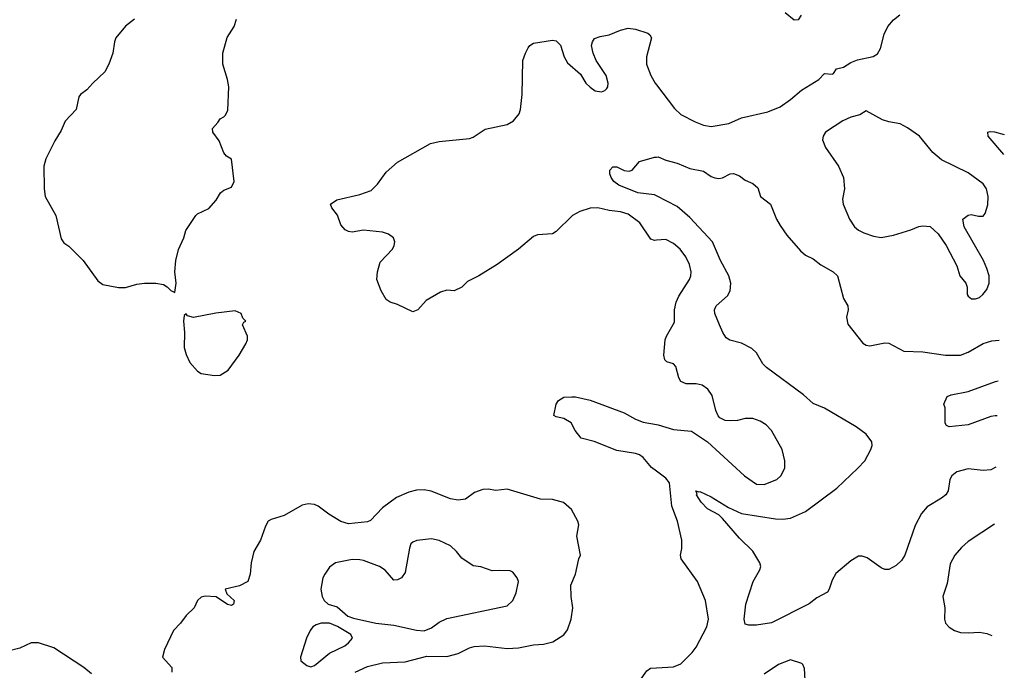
# Model space of a CAD drawing. Header units: inches. Extents: x 1839270 to 1929235, y 762242 to 910350.
# Tile 141 of 256: x 1916630 to 1921842, y 802120 to 805567. Entities that reach past the tile are written whole.
import ezdxf

# ---------------------------------------------------------------- set-up
doc = ezdxf.new("R2010")
doc.units = ezdxf.units.IN
doc.header["$MEASUREMENT"] = 0
doc.layers.add('B9810', color=7, linetype='Continuous')
doc.layers.add('B9820', color=7, linetype='Continuous')

msp = doc.modelspace()

# ---------------------------------------------------------------- linework, layer by layer
at = {"layer": 'B9810', "color": 5}
for points, elevation in [([(1917237.3, 805570), (1917190, 805532.7), (1917138.8, 805470), (1917130.7, 805450), (1917122, 805390), (1917102, 805330), (1917080.7, 805290), (1917016.3, 805230), (1916985.5, 805194.5), (1916950.7, 805170), (1916942.3, 805157.7), (1916928, 805090), (1916870.3, 805029.7), (1916850, 804979.3), (1916815.8, 804924.2), (1916768.2, 804830), (1916757.6, 804790), (1916759.5, 804670), (1916765.3, 804630), (1916820.3, 804530), (1916850, 804404.7), (1916863.8, 804383.8), (1916890, 804366.8), (1916966, 804290), (1917042.5, 804182.5), (1917070, 804162.8), (1917151.9, 804148.1), (1917190, 804148.2), (1917250, 804165.5), (1917289.6, 804170.4), (1917350, 804170.7), (1917390, 804162.8), (1917410.5, 804150.5), (1917430, 804131), (1917450, 804122), (1917458.7, 804170), (1917451.1, 804230), (1917456, 804290), (1917470.8, 804349.2), (1917498.7, 804410), (1917509.6, 804450), (1917561.2, 804530), (1917570, 804538.8), (1917630, 804566.8), (1917669.3, 804610), (1917693.2, 804650), (1917710, 804664), (1917750, 804678.8), (1917765.2, 804710), (1917750, 804828), (1917723.7, 804843.7), (1917710, 804862), (1917684.9, 804924.9), (1917652.7, 804970), (1917649.7, 804990), (1917678.9, 805021.1), (1917690, 805042), (1917710, 805051.3), (1917718.6, 805061.4), (1917732, 805088), (1917736.3, 805210), (1917729.6, 805250), (1917705.4, 805330), (1917704.4, 805390), (1917728.4, 805471.6), (1917765.1, 805530), (1917778, 805570)], 620), ([(1920000, 804398.1), (1919990, 804397.2), (1919970, 804403.5), (1919913.3, 804490), (1919850, 804536.5), (1919810, 804549.1), (1919750, 804556.3), (1919690.4, 804570.4), (1919650, 804568.6), (1919594, 804550), (1919555.6, 804530), (1919470, 804445.1), (1919450, 804431.3), (1919370, 804426.4), (1919350, 804417.2), (1919270.4, 804350), (1919156.4, 804270), (1919060.5, 804210), (1919000.2, 804179.7), (1918970, 804149.6), (1918930, 804129.7), (1918890, 804133.6), (1918856.5, 804123.5), (1918781.1, 804078.9), (1918738, 804030), (1918710, 804019.3), (1918630, 804058), (1918590, 804070.8), (1918570, 804083.5), (1918543.1, 804130), (1918520.7, 804190), (1918522.9, 804230), (1918538.6, 804281.4), (1918602.7, 804350), (1918612.3, 804370), (1918615.1, 804390), (1918609.2, 804410), (1918581.2, 804430), (1918550, 804440.5), (1918450, 804451.6), (1918390, 804441.6), (1918370, 804443.6), (1918352.5, 804452.5), (1918330, 804479.3), (1918311.3, 804531.3), (1918281.2, 804570), (1918275.3, 804590), (1918307.7, 804612.3), (1918430, 804640.3), (1918490, 804661.3), (1918524.4, 804695.6), (1918570, 804758.7), (1918630, 804812), (1918805.1, 804910), (1918850, 804920.5), (1919010, 804936.3), (1919030, 804943.8), (1919094.2, 804985.8), (1919209.3, 805010.7), (1919243.5, 805030), (1919272.9, 805067.1), (1919281.1, 805090), (1919289.1, 805170), (1919293.6, 805350), (1919306.8, 805390), (1919322.1, 805417.9), (1919330, 805430.4), (1919350, 805442.4), (1919450, 805458.8), (1919470, 805454.8), (1919492.2, 805432.2), (1919511.8, 805370), (1919530, 805337.1), (1919597.7, 805277.7), (1919626, 805230), (1919650, 805208.2), (1919676, 805190), (1919710, 805184.9), (1919727.9, 805192.1), (1919737.5, 805202.5), (1919742.9, 805210), (1919745.6, 805230), (1919733.6, 805270), (1919680.5, 805350), (1919665.1, 805390), (1919657.2, 805430), (1919661.2, 805450), (1919672.3, 805467.7), (1919701.7, 805478.3), (1919750, 805486), (1919810, 805510.4), (1919850, 805521.3), (1919890, 805516), (1919954.4, 805494.4), (1919965.9, 805485.8), (1919973.7, 805470), (1919947.1, 805370), (1919948, 805330), (1919970.2, 805270), (1919994, 805230), (1920000, 805222.1)], 580), ([(1920000, 804633.6), (1919990, 804638.8), (1919902, 804650), (1919801.2, 804690), (1919775.1, 804710), (1919760.9, 804730), (1919753.2, 804750), (1919753.2, 804770), (1919770, 804786.8), (1919790, 804787.7), (1919830, 804768.2), (1919856.1, 804763.9), (1919872.3, 804770), (1919910, 804814.8), (1919990, 804838.8), (1920000, 804839)], 560), ([(1920000, 803175.2), (1919974.6, 803194.6), (1919930, 803246.4), (1919910, 803261), (1919890, 803268.4), (1919790, 803283.4), (1919670, 803332.7), (1919601.2, 803350), (1919569.3, 803390), (1919549.2, 803430), (1919510, 803453.2), (1919470, 803462), (1919458, 803470), (1919469.3, 803530), (1919482.7, 803550), (1919510, 803567.3), (1919551.9, 803568.1), (1919572, 803568), (1919650, 803551.4), (1919830, 803483.2), (1919890, 803450.2), (1919930, 803434.7), (1920000, 803422.7)], 580), ([(1918404.8, 802110), (1918470, 802140.1), (1918550, 802159.8), (1918670, 802164.1), (1918784.4, 802195.6), (1918890, 802192.2), (1918950, 802208.9), (1919010, 802238.4), (1919034.6, 802245.4), (1919090, 802249.1), (1919210, 802235.8), (1919270, 802239.3), (1919350, 802254.3), (1919401.7, 802258.3), (1919452.3, 802270), (1919510, 802308.5), (1919530, 802334), (1919548.4, 802390), (1919556.9, 802450), (1919548.2, 802510), (1919546.3, 802570), (1919571.6, 802630), (1919589.6, 802710), (1919598.4, 802730), (1919579.8, 802830), (1919589.6, 802890), (1919584.2, 802910), (1919550, 802972), (1919508.7, 803008.7), (1919450, 803024.2), (1919386, 803026), (1919210, 803078.9), (1919150, 803071.5), (1919110, 803078.7), (1919082, 803078), (1919038, 803062), (1918990, 803027.3), (1918950, 803021.3), (1918910, 803028), (1918808.7, 803068.7), (1918770, 803075.1), (1918730, 803074.2), (1918690, 803064.2), (1918624.6, 803035.4), (1918550, 802979.8), (1918486.2, 802913.8), (1918470, 802907.1), (1918370, 802896.5), (1918330, 802909), (1918266.6, 802946.6), (1918210, 802989.7), (1918190, 802998.5), (1918157.4, 803002.6), (1918125.8, 802994.2), (1918030, 802939.5), (1917960.9, 802919.1), (1917945.5, 802910), (1917930, 802884), (1917904.4, 802810), (1917868.4, 802750), (1917854.9, 802690), (1917850.4, 802630), (1917837.1, 802590), (1917793.5, 802566.5), (1917718, 802550), (1917725.4, 802525.4), (1917764.7, 802490), (1917762, 802470), (1917750, 802464), (1917730, 802469.2), (1917670, 802508.7), (1917612.1, 802512.1), (1917590, 802506.6), (1917570, 802489), (1917553.4, 802450), (1917510.6, 802410), (1917481.6, 802370), (1917443.7, 802330), (1917395.8, 802230), (1917386, 802190), (1917434.8, 802134.8), (1917434.9, 802110)], 620), ([(1917010, 802101.7), (1916970, 802135.2), (1916810, 802238.3), (1916730, 802264.6), (1916690, 802265), (1916630, 802237), (1916561.4, 802218.6)], 620), ([(1920000, 801661.8), (1919990, 801657.8), (1919950, 801652.2), (1919871.9, 801651.9), (1919830, 801664.7), (1919730, 801737.7), (1919650, 801768), (1919575.1, 801810), (1919512.7, 801870), (1919509.6, 801890), (1919529.6, 801910), (1919550, 801919.5), (1919580.5, 801920.5), (1919630, 801910.5), (1919670, 801914.9), (1919710, 801930.3), (1919783.6, 801970), (1919850, 801995), (1919880.8, 802019.2), (1919950, 802116.3), (1919968.5, 802131.5), (1920000, 802133.1)], 580)]:
    msp.add_lwpolyline(points, dxfattribs=dict(at, elevation=elevation))
for points, elevation in [([(1917770, 804024.5), (1917667.7, 804012.3), (1917550, 803989.2), (1917518, 803998), (1917510, 804008), (1917501, 803999), (1917496, 803970), (1917502, 803910), (1917500.7, 803830), (1917510, 803792), (1917530.7, 803750), (1917570, 803704), (1917590, 803691.3), (1917661.4, 803681.4), (1917690, 803682.8), (1917734, 803710), (1917791.5, 803790), (1917826.6, 803850), (1917835.1, 803870), (1917836, 803890), (1917809, 803950), (1917816.4, 803963.6), (1917826, 803970), (1917810, 803986), (1917802, 804010)], 620), ([(1918810, 802816), (1918732.5, 802807.5), (1918710, 802799.3), (1918700.7, 802790), (1918692.4, 802767.6), (1918670, 802637.2), (1918650, 802609.6), (1918630, 802598.4), (1918610, 802598), (1918563.6, 802650), (1918534, 802670), (1918450, 802702), (1918430, 802704.7), (1918390, 802706), (1918301, 802690), (1918270, 802666), (1918244.4, 802630), (1918234.9, 802610), (1918223, 802550), (1918230.5, 802510), (1918241.6, 802490), (1918262, 802470), (1918310, 802456.4), (1918366.8, 802406.8), (1918395.9, 802395.9), (1918514.8, 802370), (1918610, 802358.2), (1918730, 802332.4), (1918770, 802329.2), (1918810, 802344), (1918850, 802374), (1918890, 802393.6), (1919210, 802461.6), (1919240.9, 802490), (1919258, 802530), (1919269.3, 802590), (1919262.7, 802610), (1919239.5, 802639.5), (1919226.3, 802646.3), (1919170, 802649.4), (1919130, 802646), (1919070, 802667.3), (1919030, 802674), (1918970, 802713.6), (1918941.3, 802750), (1918910, 802779.1), (1918850, 802808.3)], 640), ([(1918226, 802370), (1918198.8, 802361.2), (1918181.6, 802350), (1918166.4, 802330), (1918147, 802290), (1918116, 802190), (1918118, 802170), (1918150, 802144.7), (1918170, 802138.8), (1918190, 802145.5), (1918269.8, 802210.2), (1918350, 802250.3), (1918370, 802265.3), (1918391.1, 802290), (1918382.6, 802310), (1918312.6, 802352.6), (1918270, 802368.9)], 640)]:
    msp.add_lwpolyline(points, close=True, dxfattribs=dict(at, elevation=elevation))
at = {"layer": 'B9820', "color": 5}
for points, elevation in [([(1920000, 805222.1), (1920095.8, 805095.8), (1920130, 805064.7), (1920204.9, 805024.9), (1920250, 805007.5), (1920290, 805000.2), (1920383.3, 805016.7), (1920450, 805046.5), (1920590, 805078.9), (1920655.6, 805104.4), (1920710, 805143), (1920767.6, 805192.4), (1920859.5, 805250), (1920890, 805281), (1920930, 805278), (1920938, 805282), (1920953.6, 805306.4), (1920990, 805314.9), (1921030, 805339.3), (1921065.4, 805354.6), (1921147.7, 805372.3), (1921170, 805384.9), (1921186.9, 805413.1), (1921206.6, 805490), (1921226, 805530), (1921254.5, 805565.5), (1921288.6, 805591.4)], 580), ([(1920766.4, 805590), (1920750, 805565.1), (1920730, 805563.6), (1920682.6, 805602.6)], 580), ([(1921839.2, 804853.2), (1921756.2, 804950), (1921755.3, 804970), (1921766.2, 804973.8), (1921790, 804971.7), (1921841.9, 804958.5)], 560), ([(1920000, 804839), (1920010, 804839.1), (1920050, 804821.6), (1920110, 804806), (1920178, 804778), (1920250, 804764.4), (1920290, 804735.5), (1920310, 804728.4), (1920330, 804724.4), (1920350, 804728.2), (1920390, 804750.4), (1920407.7, 804752.3), (1920439.2, 804739.2), (1920470, 804716.3), (1920510, 804699.1), (1920536.4, 804676.4), (1920550.4, 804630), (1920603.8, 804590), (1920635.8, 804510), (1920655.4, 804475.4), (1920690, 804424.9), (1920762.5, 804342.5), (1920790, 804318.9), (1920830, 804298.9), (1920870, 804267.2), (1920935.5, 804230), (1920958.4, 804210), (1920991.4, 804090), (1921013.1, 804050), (1921015.3, 804030), (1921006, 803990), (1921013.5, 803953.5), (1921093.7, 803853.7), (1921110, 803843), (1921130, 803838.4), (1921210, 803854.4), (1921230, 803852.7), (1921310.4, 803810.4), (1921410, 803807.8), (1921530, 803789.2), (1921610, 803789.3), (1921650, 803805.3), (1921730, 803851.3), (1921775.2, 803864.8), (1921814.5, 803869.5)], 560), ([(1921797.6, 803196.4), (1921770, 803181), (1921730, 803177.7), (1921650, 803188), (1921590, 803171), (1921563.7, 803150), (1921553.4, 803130), (1921544.4, 803070), (1921531.5, 803050), (1921510, 803032.1), (1921433.8, 802986.2), (1921402.8, 802950), (1921370, 802886.6), (1921316.1, 802730), (1921298, 802702), (1921270, 802674.7), (1921230, 802654.7), (1921210, 802654.7), (1921190, 802662.4), (1921115.1, 802715.1), (1921090, 802724.2), (1921070, 802724.7), (1921030, 802700.4), (1920950, 802632.1), (1920930, 802597.6), (1920915.5, 802550), (1920906, 802534), (1920850, 802503.1), (1920808.2, 802471.8), (1920610, 802372.1), (1920530, 802359.7), (1920490, 802359.5), (1920470, 802364), (1920464.5, 802390), (1920472.8, 802470), (1920511.8, 802590), (1920548.1, 802651.9), (1920553.3, 802670), (1920548, 802690), (1920510, 802751.8), (1920440, 802820), (1920350, 802924.7), (1920330, 802943.5), (1920270, 802975.1), (1920236.9, 803010), (1920213.2, 803050), (1920215.3, 803055.3), (1920209.7, 803070.4), (1920224.7, 803064.7), (1920230, 803066.8), (1920290, 803038.9), (1920382.6, 802982.6), (1920450, 802951.1), (1920630, 802922.2), (1920670, 802920.2), (1920710, 802926.5), (1920790, 802961.5), (1920955.3, 803084.7), (1921067.2, 803190), (1921102.7, 803230), (1921136, 803290), (1921142.2, 803310), (1921141, 803330), (1921111.1, 803370), (1921058, 803410), (1920890, 803508.7), (1920830, 803533.5), (1920778.6, 803578.6), (1920583.3, 803723.3), (1920563.7, 803743.7), (1920530, 803801.3), (1920504.8, 803824.8), (1920450, 803852), (1920388.9, 803868.9), (1920370, 803881.6), (1920351.3, 803910), (1920333.3, 803950), (1920309.7, 804010), (1920308.2, 804030), (1920316.2, 804050), (1920376, 804104), (1920389.8, 804130.2), (1920393.8, 804170), (1920383.1, 804210), (1920340.2, 804290), (1920296.8, 804390), (1920178, 804518), (1920110, 804576.4), (1920000, 804633.6)], 560), ([(1920000, 803422.7), (1920010, 803420.9), (1920090, 803395.8), (1920186, 803386), (1920270.4, 803330.4), (1920466.4, 803150), (1920530, 803105.5), (1920570, 803104.7), (1920637, 803130), (1920659.6, 803150), (1920679.6, 803190), (1920679.6, 803230), (1920666.6, 803290), (1920610, 803389.5), (1920580.7, 803420.7), (1920550, 803440.5), (1920510, 803453.3), (1920470, 803453.3), (1920430, 803443.6), (1920390, 803441.6), (1920363.9, 803443.9), (1920336.6, 803456.6), (1920327.3, 803467.3), (1920315.6, 803495.6), (1920295.6, 803575.6), (1920272.7, 803610), (1920242, 803630), (1920210, 803636.9), (1920156.9, 803636.9), (1920130, 803649.4), (1920118.7, 803670), (1920103.7, 803730), (1920090, 803743.7), (1920054.7, 803754.7), (1920044.7, 803764.7), (1920040.3, 803790), (1920047.1, 803870), (1920054, 803890), (1920096, 803964), (1920096.8, 804030), (1920104.8, 804070), (1920118.1, 804101.9), (1920176.1, 804190), (1920182, 804210), (1920184.2, 804230), (1920175.6, 804270), (1920156.8, 804310), (1920125.4, 804350), (1920090, 804380.4), (1920050, 804402.2), (1920000, 804398.1)], 580), ([(1921804.4, 803467.9), (1921792.8, 803467.2), (1921770, 803463.5), (1921650, 803421.1), (1921549.4, 803409.4), (1921536.4, 803416.4), (1921528.9, 803428.9), (1921528, 803510), (1921522, 803530), (1921539, 803570), (1921560.1, 803579.9), (1921650, 803596.4), (1921795.3, 803650), (1921809.1, 803653)], 540), ([(1920000, 802133.1), (1920090, 802137.8), (1920130, 802153.6), (1920190, 802214.3), (1920210, 802242.6), (1920266.8, 802350), (1920275.1, 802390), (1920260.5, 802490), (1920217.4, 802590), (1920131.5, 802710), (1920127, 802730), (1920134.3, 802765.7), (1920134.5, 802810), (1920111.6, 802910), (1920082.5, 802990), (1920070, 803113), (1920050, 803137.2), (1920000, 803175.2)], 580), ([(1921790, 802894.1), (1921650, 802802.4), (1921614.4, 802770), (1921580.4, 802730), (1921555.8, 802684.2), (1921539.9, 802580.1), (1921517.1, 802510), (1921527.7, 802450), (1921524.9, 802390), (1921530.8, 802370), (1921550, 802347.7), (1921578, 802330), (1921610, 802320.4), (1921650, 802317.6), (1921710, 802321.1), (1921750, 802314.3), (1921775.2, 802304.8)], 580), ([(1920788.1, 802068.1), (1920784.5, 802130), (1920776, 802150), (1920770, 802156), (1920710, 802174.5), (1920646, 802150), (1920570, 802099.3)], 580)]:
    msp.add_lwpolyline(points, dxfattribs=dict(at, elevation=elevation))
at = {"layer": 'B9820', "color": 5, "elevation": 580}
msp.add_lwpolyline([(1921110, 805084), (1921077.6, 805062.4), (1921030, 805049.7), (1920987.3, 805030), (1920896, 804970), (1920882.8, 804950), (1920878.8, 804930), (1920894.8, 804890), (1920964, 804790), (1920990.4, 804730.4), (1920995.5, 804670), (1920984.7, 804615.3), (1920988.4, 804590), (1921021.7, 804510), (1921048.5, 804470), (1921070, 804452), (1921097.6, 804437.6), (1921150, 804418.9), (1921190, 804412), (1921255.4, 804424.6), (1921347.2, 804452.8), (1921390, 804470.7), (1921410, 804474), (1921450, 804470.7), (1921492.3, 804432.3), (1921534, 804370), (1921590, 804262), (1921606, 804210), (1921638, 804170), (1921644.7, 804150), (1921646, 804110), (1921650, 804102), (1921667.9, 804087.9), (1921690, 804087.7), (1921710, 804094.8), (1921729, 804110), (1921750, 804138), (1921760.9, 804170), (1921760.9, 804210), (1921750, 804248.7), (1921731.1, 804290), (1921629.7, 804470), (1921622, 804510), (1921650, 804531.3), (1921666.3, 804533.7), (1921704.9, 804524.9), (1921730, 804526), (1921740.1, 804539.9), (1921754.6, 804585.4), (1921756.9, 804630), (1921747.8, 804670), (1921730, 804696.2), (1921650, 804755.6), (1921510, 804823.6), (1921463.8, 804863.8), (1921392.2, 804950), (1921330, 804994.2), (1921290, 805014.7), (1921230, 805025.1), (1921196.2, 805036.2)], close=True, dxfattribs=at)

doc.saveas('drawing.dxf')
